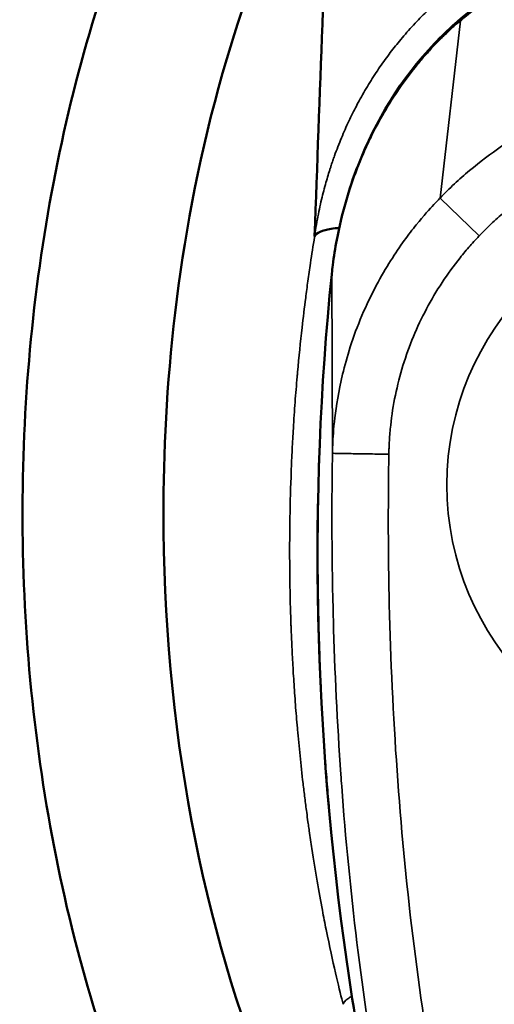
# Model space of a CAD drawing. Header units: inches. Extents: x 0 to 136, y 2 to 86.
# Tile 28 of 144: x 39.339 to 40.002, y 52.504 to 53.879. Entities that reach past the tile are written whole.
import ezdxf

# ---------------------------------------------------------------- set-up
doc = ezdxf.new("R2010")
doc.units = ezdxf.units.IN
doc.header["$LTSCALE"] = 4
doc.header["$MEASUREMENT"] = 0
doc.layers.add('Visible (ANSI)', color=7, linetype='Continuous', lineweight=50)
doc.layers.add('Visible Narrow (ANSI)', color=7, linetype='Continuous', lineweight=35)

msp = doc.modelspace()

# ---------------------------------------------------------------- linework, layer by layer
at = {"layer": 'Visible (ANSI)'}
for p, q in [((39.8601, 53.548), (39.8601, 53.548)), ((39.7234, 53.3463), (39.7234, 53.3463))]:
    msp.add_line(p, q, dxfattribs=at)
for points, knots in [([(39.6821, 54.3801), (39.6069, 54.2757), (39.4764, 54.0303), (39.3584, 53.5854), (39.3288, 53.1043), (39.3905, 52.6312), (39.5376, 52.2091), (39.714, 51.9416), (39.8347, 51.8249), (39.8712, 51.7944)], [-8.710474, -8.710474, -8.710474, -8.710474, -8.407062, -8.103651, -7.80024, -7.496829, -7.193418, -6.890007, -6.764514, -6.764514, -6.764514, -6.764514]), ([(39.768, 52.2195), (39.7373, 52.2736), (39.7086, 52.3331), (39.5873, 52.6353), (39.5359, 52.923), (39.5418, 53.3978), (39.564, 53.6092), (39.682, 54.0073), (39.7446, 54.1202), (39.7723, 54.1685)], [0.89752, 0.89752, 0.89752, 0.89752, 1.132262, 1.132262, 1.993995, 1.993995, 2.509347, 2.509347, 2.945789, 2.945789, 2.945789, 2.945789]), ([(39.951, 53.8778), (39.9871, 53.9081), (40.027, 53.935), (40.1293, 53.9869), (40.1958, 54.0075), (40.3222, 54.0222), (40.3836, 54.0192), (40.4978, 53.9952), (40.5523, 53.9745), (40.6378, 53.9275), (40.6717, 53.9039), (40.7027, 53.8778)], [0, 0, 0, 0, 0.367513, 0.367513, 0.882944, 0.882944, 1.3381, 1.3381, 1.774568, 1.774568, 2.090838, 2.090838, 2.090838, 2.090838]), ([(39.7745, 53.5241), (39.7745, 53.5243), (39.7745, 53.5245), (39.775, 53.5286), (39.7755, 53.5326), (39.7775, 53.5484), (39.7793, 53.5602), (39.7882, 53.6074), (39.7981, 53.6423), (39.8355, 53.7381), (39.8716, 53.7973), (39.9234, 53.8518), (39.9288, 53.8571), (39.937, 53.865), (39.9398, 53.8675), (39.944, 53.8714), (39.9454, 53.8726), (39.9475, 53.8745), (39.9483, 53.8752), (39.9497, 53.8764), (39.9504, 53.877), (39.9511, 53.8777)], [0.001011, 0.001011, 0.001011, 0.001011, 0.002469, 0.002469, 0.034075, 0.034075, 0.12893, 0.12893, 0.41445, 0.41445, 0.942005, 0.942005, 1.001002, 1.001002, 1.030564, 1.030564, 1.045352, 1.045352, 1.052747, 1.052747, 1.060141, 1.060141, 1.060141, 1.060141]), ([(39.7507, 53.5769), (39.7518, 53.5792), (39.7543, 53.5814), (39.7584, 53.5832), (39.7622, 53.585), (39.7673, 53.5864), (39.7738, 53.5874), (39.7771, 53.5879), (39.7809, 53.5883), (39.7849, 53.5886)], [0, 0, 0, 0, 0.3515914, 0.3515914, 0.3515914, 0.6722212, 0.6722212, 0.6722212, 0.8387694, 0.8387694, 0.8387694, 0.8387694]), ([(40.0387, 51.7509), (40.0025, 51.8139), (39.9724, 51.8811), (39.9206, 52.0162), (39.8987, 52.0847), (39.8422, 52.2887), (39.8151, 52.4262), (39.7496, 52.8839), (39.7422, 53.2089), (39.7744, 53.5236)], [0.000601, 0.000601, 0.000601, 0.000601, 0.561125, 0.561125, 1.114937, 1.114937, 2.198239, 2.198239, 4.71739, 4.71739, 4.71739, 4.71739])]:
    msp.add_open_spline(points, degree=3, knots=knots, dxfattribs=at)
for points in [[(39.7723, 54.1685), (39.765, 53.9715), (39.7578, 53.7744), (39.7505, 53.5774)], [(39.7507, 53.5768), (39.7506, 53.5767), (39.7505, 53.5769), (39.7505, 53.5774)], [(39.7744, 53.5236), (39.7744, 53.5236), (39.7744, 53.5237), (39.7744, 53.5237)]]:
    msp.add_open_spline(points, degree=3, dxfattribs=at)
at = {"layer": 'Visible Narrow (ANSI)'}
for p, q in [((39.9257, 53.6303), (39.9543, 53.8779)), ((39.9543, 53.878), (39.9543, 53.8779)), ((39.9258, 53.6303), (39.9806, 53.5777)), ((39.7507, 53.5769), (39.7505, 53.5758)), ((39.7755, 53.2738), (39.7746, 53.5244)), ((39.8028, 52.5159), (39.8028, 52.5159))]:
    msp.add_line(p, q, dxfattribs=at)
msp.add_arc((40.3268, 53.2296), 0.3915, 90, 270, dxfattribs=at)
for points, knots in [([(40.6994, 53.8779), (40.6993, 53.878), (40.6992, 53.8781), (40.699, 53.8782), (40.6988, 53.8783), (40.6987, 53.8784), (40.6985, 53.8786), (40.6984, 53.8787), (40.6983, 53.8788), (40.6982, 53.8789), (40.6973, 53.8796), (40.6957, 53.8809), (40.6946, 53.8819), (40.6941, 53.8823), (40.6937, 53.8826), (40.6933, 53.8829), (40.6929, 53.8832), (40.6925, 53.8835), (40.6922, 53.8838), (40.6914, 53.8844), (40.6906, 53.8851), (40.6897, 53.8858), (40.688, 53.8871), (40.6865, 53.8884), (40.6848, 53.8897), (40.6844, 53.89), (40.6839, 53.8904), (40.6834, 53.8908), (40.6823, 53.8917), (40.6811, 53.8926), (40.6799, 53.8935), (40.6766, 53.8961), (40.6733, 53.8985), (40.67, 53.901), (40.6677, 53.9027), (40.6655, 53.9043), (40.6632, 53.9059), (40.6621, 53.9067), (40.661, 53.9075), (40.6598, 53.9083), (40.6531, 53.9131), (40.6462, 53.9178), (40.6393, 53.9223), (40.6333, 53.9262), (40.6272, 53.93), (40.6211, 53.9337), (40.6201, 53.9343), (40.619, 53.9349), (40.618, 53.9355), (40.6108, 53.9398), (40.6036, 53.9439), (40.5962, 53.9478), (40.5898, 53.9513), (40.5832, 53.9547), (40.5765, 53.958), (40.5756, 53.9584), (40.5747, 53.9589), (40.5738, 53.9593), (40.5593, 53.9663), (40.5445, 53.9728), (40.5294, 53.9786), (40.5287, 53.9789), (40.5279, 53.9792), (40.5271, 53.9795), (40.5113, 53.9855), (40.4954, 53.9908), (40.4791, 53.9954), (40.4632, 54), (40.447, 54.0038), (40.4305, 54.0069), (40.4302, 54.007), (40.4298, 54.0071), (40.4294, 54.0071), (40.4129, 54.0102), (40.3962, 54.0126), (40.3793, 54.0142), (40.362, 54.0159), (40.3445, 54.0167), (40.3271, 54.0167), (40.2926, 54.0167), (40.2582, 54.0135), (40.2247, 54.0072), (40.2245, 54.0072), (40.2243, 54.0071), (40.2241, 54.0071), (40.2071, 54.0039), (40.1905, 54), (40.174, 53.9953), (40.1582, 53.9908), (40.1426, 53.9856), (40.1272, 53.9797), (40.1264, 53.9794), (40.1256, 53.9791), (40.1249, 53.9789), (40.1098, 53.973), (40.0949, 53.9666), (40.0805, 53.9596), (40.0654, 53.9523), (40.0508, 53.9444), (40.0364, 53.9359), (40.0353, 53.9353), (40.0343, 53.9347), (40.0333, 53.9341), (40.0199, 53.9261), (40.0067, 53.9174), (39.9939, 53.9084), (39.9929, 53.9076), (39.9918, 53.9069), (39.9907, 53.9061), (39.9838, 53.9011), (39.977, 53.896), (39.9703, 53.8908), (39.967, 53.8882), (39.9637, 53.8856), (39.9604, 53.8829), (39.96, 53.8825), (39.9595, 53.8822), (39.9591, 53.8818), (39.9583, 53.8812), (39.9575, 53.8805), (39.9567, 53.8799), (39.9563, 53.8795), (39.9559, 53.8792), (39.9555, 53.8789), (39.9551, 53.8786), (39.9547, 53.8782), (39.9543, 53.8779)], [0, 0, 0, 0, 0.001953, 0.001953, 0.001953, 0.00293, 0.00293, 0.00293, 0.003556, 0.003556, 0.003556, 0.007812, 0.007812, 0.007812, 0.009654, 0.009654, 0.009654, 0.011719, 0.011719, 0.011719, 0.015625, 0.015625, 0.015625, 0.023438, 0.023438, 0.023438, 0.025671, 0.025671, 0.025671, 0.03125, 0.03125, 0.03125, 0.046875, 0.046875, 0.046875, 0.057287, 0.057287, 0.057287, 0.0625, 0.0625, 0.0625, 0.09375, 0.09375, 0.09375, 0.120533, 0.120533, 0.120533, 0.125, 0.125, 0.125, 0.15625, 0.15625, 0.15625, 0.18376, 0.18376, 0.18376, 0.1875, 0.1875, 0.1875, 0.246995, 0.246995, 0.246995, 0.25, 0.25, 0.25, 0.3125, 0.3125, 0.3125, 0.373653, 0.373653, 0.373653, 0.375, 0.375, 0.375, 0.436673, 0.436673, 0.436673, 0.5, 0.5, 0.5, 0.625, 0.625, 0.625, 0.625757, 0.625757, 0.625757, 0.689311, 0.689311, 0.689311, 0.75, 0.75, 0.75, 0.752989, 0.752989, 0.752989, 0.8125, 0.8125, 0.8125, 0.875, 0.875, 0.875, 0.879472, 0.879472, 0.879472, 0.9375, 0.9375, 0.9375, 0.942393, 0.942393, 0.942393, 0.974061, 0.974061, 0.974061, 0.990024, 0.990024, 0.990024, 0.992188, 0.992188, 0.992188, 0.996094, 0.996094, 0.996094, 0.998047, 0.998047, 0.998047, 1, 1, 1, 1]), ([(39.7505, 53.5774), (39.7521, 53.5881), (39.7539, 53.5983), (39.7558, 53.6078), (39.7577, 53.6173), (39.7597, 53.6262), (39.7617, 53.6344), (39.7638, 53.6426), (39.7659, 53.6502), (39.7679, 53.6571), (39.7689, 53.6605), (39.7699, 53.6637), (39.7709, 53.6669), (39.7714, 53.6686), (39.7719, 53.6702), (39.7723, 53.6715), (39.7728, 53.6729), (39.7732, 53.674), (39.7738, 53.6759), (39.7744, 53.6777), (39.7752, 53.6802), (39.776, 53.6825), (39.7768, 53.6849), (39.7776, 53.687), (39.7783, 53.6891), (39.7799, 53.6934), (39.7815, 53.6977), (39.7831, 53.7019), (39.7864, 53.7103), (39.7897, 53.7184), (39.7931, 53.7261), (39.7965, 53.7338), (39.8, 53.7412), (39.8036, 53.7484), (39.8054, 53.7519), (39.8072, 53.7555), (39.8089, 53.7588), (39.8106, 53.7621), (39.8123, 53.7652), (39.8143, 53.7688), (39.8163, 53.7724), (39.8186, 53.7766), (39.8209, 53.7805), (39.8232, 53.7844), (39.8255, 53.7882), (39.8277, 53.7918), (39.8323, 53.7992), (39.837, 53.8064), (39.8418, 53.8134), (39.8466, 53.8204), (39.8515, 53.8271), (39.8563, 53.8334), (39.8611, 53.8397), (39.8657, 53.8455), (39.8711, 53.8519), (39.8764, 53.8583), (39.8826, 53.8653), (39.8887, 53.8719), (39.8948, 53.8784), (39.9007, 53.8845), (39.9068, 53.8903), (39.919, 53.9021), (39.9316, 53.913), (39.9442, 53.9229)], [0, 0, 0, 0, 0.0625, 0.0625, 0.0625, 0.125, 0.125, 0.125, 0.1875, 0.1875, 0.1875, 0.21875, 0.21875, 0.21875, 0.234375, 0.234375, 0.234375, 0.25, 0.25, 0.25, 0.265625, 0.265625, 0.265625, 0.28125, 0.28125, 0.28125, 0.3125, 0.3125, 0.3125, 0.375, 0.375, 0.375, 0.4375, 0.4375, 0.4375, 0.46875, 0.46875, 0.46875, 0.5, 0.5, 0.5, 0.53125, 0.53125, 0.53125, 0.5625, 0.5625, 0.5625, 0.625, 0.625, 0.625, 0.6875, 0.6875, 0.6875, 0.75, 0.75, 0.75, 0.8125, 0.8125, 0.8125, 0.875, 0.875, 0.875, 1, 1, 1, 1]), ([(39.9543, 53.878), (39.9538, 53.8775), (39.9528, 53.8767), (39.9518, 53.8758), (39.9503, 53.8746), (39.9484, 53.8728), (39.9467, 53.8714), (39.9451, 53.87), (39.938, 53.8635), (39.9312, 53.857), (39.9252, 53.8511), (39.9202, 53.8459), (39.9173, 53.843), (39.9108, 53.8359), (39.9034, 53.8276), (39.8899, 53.8118), (39.8713, 53.7873), (39.8502, 53.7549), (39.8334, 53.7241), (39.822, 53.7001), (39.8135, 53.6802), (39.8068, 53.6627), (39.8022, 53.6495), (39.7998, 53.6422), (39.7977, 53.6355), (39.7969, 53.6332), (39.7955, 53.6284), (39.7932, 53.6206), (39.7898, 53.6082), (39.7866, 53.595), (39.7844, 53.585), (39.7833, 53.5795), (39.7822, 53.5743), (39.782, 53.5731), (39.7814, 53.5699), (39.7804, 53.5649), (39.7793, 53.5582), (39.7781, 53.551), (39.7774, 53.5463), (39.7768, 53.5423), (39.7766, 53.5409), (39.7761, 53.5372), (39.7757, 53.5338), (39.7752, 53.5294), (39.7749, 53.5274), (39.7748, 53.5258), (39.7746, 53.5244)], [0, 0, 0, 0, 0.03125, 0.0625, 0.078125, 0.09375, 0.109375, 0.125, 0.15625, 0.1875, 0.21875, 0.234375, 0.25, 0.265625, 0.28125, 0.3125, 0.375, 0.4375, 0.5, 0.53125, 0.5625, 0.59375, 0.609375, 0.617188, 0.625, 0.632812, 0.640625, 0.65625, 0.6875, 0.71875, 0.734375, 0.742188, 0.75, 0.757812, 0.765625, 0.78125, 0.8125, 0.828125, 0.84375, 0.851562, 0.859375, 0.875, 0.90625, 0.921875, 0.9375, 1, 1, 1, 1]), ([(40.7279, 53.6303), (40.725, 53.6334), (40.7215, 53.6369), (40.718, 53.6403), (40.7146, 53.6436), (40.7113, 53.6468), (40.7079, 53.6499), (40.7011, 53.6562), (40.6941, 53.6624), (40.687, 53.6684), (40.6727, 53.6804), (40.658, 53.6915), (40.6428, 53.702), (40.6275, 53.7124), (40.6117, 53.7221), (40.5953, 53.731), (40.5789, 53.74), (40.5619, 53.7482), (40.5447, 53.7554), (40.5102, 53.77), (40.4751, 53.7808), (40.4387, 53.7882), (40.4024, 53.7956), (40.3648, 53.7994), (40.3275, 53.7994), (40.2902, 53.7995), (40.2531, 53.7958), (40.2166, 53.7885), (40.18, 53.7812), (40.144, 53.7701), (40.1097, 53.7557), (40.0925, 53.7485), (40.0757, 53.7404), (40.0594, 53.7316), (40.0431, 53.7227), (40.0272, 53.7131), (40.0118, 53.7026), (39.9964, 53.6921), (39.9814, 53.6807), (39.9669, 53.6686), (39.9597, 53.6625), (39.9526, 53.6563), (39.9458, 53.65), (39.9424, 53.6468), (39.9391, 53.6436), (39.9357, 53.6403), (39.9322, 53.6369), (39.9287, 53.6334), (39.9258, 53.6303)], [0.0000332, 0.0000332, 0.0000332, 0.0000332, 0.015625, 0.015625, 0.015625, 0.03125, 0.03125, 0.03125, 0.0625, 0.0625, 0.0625, 0.125, 0.125, 0.125, 0.1875, 0.1875, 0.1875, 0.25, 0.25, 0.25, 0.375, 0.375, 0.375, 0.5, 0.5, 0.5, 0.625, 0.625, 0.625, 0.75, 0.75, 0.75, 0.8125, 0.8125, 0.8125, 0.875, 0.875, 0.875, 0.9375, 0.9375, 0.9375, 0.96875, 0.96875, 0.96875, 0.984375, 0.984375, 0.984375, 0.999971, 0.999971, 0.999971, 0.999971]), ([(39.9806, 53.5777), (39.9808, 53.5779), (39.981, 53.5781), (39.9811, 53.5782), (39.9813, 53.5784), (39.9815, 53.5786), (39.9817, 53.5788), (39.9831, 53.5802), (39.9845, 53.5817), (39.9859, 53.5832), (39.9888, 53.5861), (39.9917, 53.5889), (39.9947, 53.5918), (40.0006, 53.5974), (40.0066, 53.603), (40.0128, 53.6083), (40.0191, 53.6137), (40.0254, 53.6189), (40.0319, 53.624), (40.0384, 53.629), (40.045, 53.6339), (40.0517, 53.6386), (40.0784, 53.6573), (40.1068, 53.6731), (40.1368, 53.6861), (40.1443, 53.6893), (40.1519, 53.6924), (40.1596, 53.6952), (40.1672, 53.6981), (40.1751, 53.7007), (40.1829, 53.7032), (40.1985, 53.7081), (40.2143, 53.7122), (40.2302, 53.7155), (40.262, 53.722), (40.2944, 53.7253), (40.3274, 53.7253), (40.3439, 53.7253), (40.3604, 53.7244), (40.3767, 53.7227), (40.3929, 53.721), (40.409, 53.7185), (40.4249, 53.7152), (40.4566, 53.7086), (40.4875, 53.6988), (40.5175, 53.6858), (40.5325, 53.6793), (40.5473, 53.672), (40.5615, 53.664), (40.5758, 53.656), (40.5895, 53.6474), (40.6028, 53.6381), (40.616, 53.6288), (40.6287, 53.6188), (40.641, 53.6082), (40.6471, 53.6029), (40.6531, 53.5974), (40.659, 53.5918), (40.662, 53.5889), (40.6649, 53.5861), (40.6677, 53.5832), (40.6692, 53.5817), (40.6706, 53.5802), (40.672, 53.5788), (40.6722, 53.5786), (40.6724, 53.5784), (40.6726, 53.5782), (40.6727, 53.5781), (40.6729, 53.5779), (40.673, 53.5777)], [0, 0, 0, 0, 0.000848, 0.000848, 0.000848, 0.001837, 0.001837, 0.001837, 0.009744, 0.009744, 0.009744, 0.025559, 0.025559, 0.025559, 0.057188, 0.057188, 0.057188, 0.088818, 0.088818, 0.088818, 0.120447, 0.120447, 0.120447, 0.246965, 0.246965, 0.246965, 0.278594, 0.278594, 0.278594, 0.310224, 0.310224, 0.310224, 0.373482, 0.373482, 0.373482, 0.5, 0.5, 0.5, 0.563259, 0.563259, 0.563259, 0.626518, 0.626518, 0.626518, 0.753033, 0.753033, 0.753033, 0.816294, 0.816294, 0.816294, 0.87955, 0.87955, 0.87955, 0.942808, 0.942808, 0.942808, 0.974438, 0.974438, 0.974438, 0.990256, 0.990256, 0.990256, 0.998163, 0.998163, 0.998163, 0.999151, 0.999151, 0.999151, 1, 1, 1, 1]), ([(39.9258, 53.6303), (39.9256, 53.6302), (39.9227, 53.6272), (39.917, 53.6211), (39.9113, 53.615), (39.903, 53.6057), (39.8926, 53.5929), (39.8822, 53.58), (39.8699, 53.5635), (39.8567, 53.5427), (39.8501, 53.5323), (39.8434, 53.5208), (39.8366, 53.508), (39.8297, 53.4951), (39.8229, 53.4808), (39.8167, 53.4662), (39.8105, 53.4516), (39.8049, 53.4366), (39.8004, 53.4227), (39.796, 53.4088), (39.7925, 53.396), (39.7896, 53.3841), (39.7839, 53.3602), (39.7807, 53.3399), (39.7788, 53.3235), (39.7769, 53.3071), (39.7762, 53.2947), (39.7759, 53.2864), (39.7755, 53.2781), (39.7755, 53.2739), (39.7755, 53.2738)], [0, 0, 0, 0, 0.125, 0.125, 0.125, 0.25, 0.25, 0.25, 0.375, 0.375, 0.375, 0.4375, 0.4375, 0.4375, 0.5, 0.5, 0.5, 0.5625, 0.5625, 0.5625, 0.625, 0.625, 0.625, 0.75, 0.75, 0.75, 0.875, 0.875, 0.875, 0.9999999, 0.9999999, 0.9999999, 0.9999999]), ([(39.7903, 52.5044), (39.7879, 52.5138), (39.7848, 52.5265), (39.7811, 52.5424), (39.7774, 52.5583), (39.7731, 52.5774), (39.7685, 52.5997), (39.7679, 52.6028), (39.7673, 52.6059), (39.7666, 52.609), (39.7649, 52.6175), (39.7632, 52.6264), (39.7614, 52.6357), (39.759, 52.6484), (39.7566, 52.662), (39.7541, 52.6764), (39.7516, 52.6908), (39.7491, 52.7059), (39.7467, 52.7219), (39.7455, 52.7299), (39.7443, 52.7381), (39.7431, 52.7464), (39.7429, 52.7478), (39.7427, 52.7492), (39.7425, 52.7506), (39.7421, 52.7534), (39.7417, 52.7562), (39.7413, 52.7591), (39.7407, 52.7635), (39.7401, 52.7681), (39.7395, 52.772), (39.739, 52.7759), (39.7386, 52.7791), (39.7382, 52.7824), (39.7378, 52.7857), (39.7373, 52.7892), (39.7369, 52.7927), (39.736, 52.7995), (39.7352, 52.8062), (39.7344, 52.8128), (39.7329, 52.826), (39.7315, 52.8389), (39.7302, 52.8515), (39.7289, 52.864), (39.7278, 52.8762), (39.7267, 52.8881), (39.7266, 52.8888), (39.7266, 52.8895), (39.7265, 52.8902), (39.7255, 52.9013), (39.7246, 52.9121), (39.7238, 52.9226), (39.723, 52.9338), (39.7222, 52.9446), (39.7216, 52.955), (39.7209, 52.9655), (39.7203, 52.9756), (39.7198, 52.9854), (39.7192, 52.9953), (39.7188, 53.0048), (39.7184, 53.0138), (39.7182, 53.0183), (39.718, 53.0228), (39.7178, 53.0273), (39.7178, 53.0295), (39.7177, 53.0318), (39.7176, 53.0338), (39.7175, 53.0358), (39.7175, 53.0375), (39.7174, 53.0402), (39.7173, 53.0428), (39.7172, 53.0464), (39.7171, 53.0497), (39.717, 53.053), (39.7169, 53.056), (39.7168, 53.0591), (39.7166, 53.0653), (39.7165, 53.0715), (39.7163, 53.0777), (39.7161, 53.0901), (39.7159, 53.1022), (39.7158, 53.1142), (39.7157, 53.1261), (39.7157, 53.1379), (39.7157, 53.1494), (39.7157, 53.1509), (39.7158, 53.1525), (39.7158, 53.154), (39.7158, 53.164), (39.7159, 53.1738), (39.7161, 53.1835), (39.7164, 53.2059), (39.7171, 53.2276), (39.7179, 53.2483), (39.7183, 53.2587), (39.7187, 53.2689), (39.7192, 53.2791), (39.7195, 53.2842), (39.7198, 53.2893), (39.72, 53.294), (39.7203, 53.2988), (39.7206, 53.3032), (39.7209, 53.3087), (39.7212, 53.3142), (39.7216, 53.3208), (39.7221, 53.3271), (39.7225, 53.3333), (39.7229, 53.3392), (39.7233, 53.3452), (39.7242, 53.3571), (39.7252, 53.369), (39.7262, 53.3808), (39.7264, 53.383), (39.7266, 53.3851), (39.7268, 53.3873), (39.7287, 53.4085), (39.7308, 53.4291), (39.7331, 53.4493), (39.7346, 53.4634), (39.7363, 53.4772), (39.7381, 53.4908), (39.7391, 53.4987), (39.7401, 53.5066), (39.7412, 53.5143), (39.7424, 53.5227), (39.7436, 53.531), (39.7448, 53.5392), (39.7466, 53.5516), (39.7485, 53.5638), (39.7505, 53.5758)], [0, 0, 0, 0, 0.0625, 0.0625, 0.0625, 0.125, 0.125, 0.125, 0.133538, 0.133538, 0.133538, 0.15625, 0.15625, 0.15625, 0.1875, 0.1875, 0.1875, 0.21875, 0.21875, 0.21875, 0.234375, 0.234375, 0.234375, 0.237026, 0.237026, 0.237026, 0.242188, 0.242188, 0.242188, 0.25, 0.25, 0.25, 0.257812, 0.257812, 0.257812, 0.265625, 0.265625, 0.265625, 0.28125, 0.28125, 0.28125, 0.3125, 0.3125, 0.3125, 0.34375, 0.34375, 0.34375, 0.345616, 0.345616, 0.345616, 0.375, 0.375, 0.375, 0.40625, 0.40625, 0.40625, 0.4375, 0.4375, 0.4375, 0.46875, 0.46875, 0.46875, 0.484375, 0.484375, 0.484375, 0.492188, 0.492188, 0.492188, 0.5, 0.5, 0.5, 0.507812, 0.507812, 0.507812, 0.515625, 0.515625, 0.515625, 0.53125, 0.53125, 0.53125, 0.5625, 0.5625, 0.5625, 0.59375, 0.59375, 0.59375, 0.597885, 0.597885, 0.597885, 0.625, 0.625, 0.625, 0.6875, 0.6875, 0.6875, 0.71875, 0.71875, 0.71875, 0.734375, 0.734375, 0.734375, 0.75, 0.75, 0.75, 0.765625, 0.765625, 0.765625, 0.78125, 0.78125, 0.78125, 0.8125, 0.8125, 0.8125, 0.818315, 0.818315, 0.818315, 0.875, 0.875, 0.875, 0.914494, 0.914494, 0.914494, 0.9375, 0.9375, 0.9375, 0.962391, 0.962391, 0.962391, 1, 1, 1, 1]), ([(39.8542, 53.2724), (39.8542, 53.2727), (39.8542, 53.2729), (39.8542, 53.2731), (39.8543, 53.274), (39.8543, 53.2749), (39.8543, 53.2758), (39.8543, 53.2775), (39.8544, 53.2793), (39.8545, 53.2811), (39.8546, 53.2847), (39.8548, 53.2882), (39.855, 53.2918), (39.8554, 53.2989), (39.856, 53.306), (39.8568, 53.313), (39.8583, 53.3271), (39.8605, 53.3411), (39.8634, 53.355), (39.8663, 53.3689), (39.8698, 53.3827), (39.874, 53.3963), (39.8782, 53.41), (39.8831, 53.4235), (39.8885, 53.4367), (39.894, 53.4499), (39.9001, 53.4628), (39.9068, 53.4754), (39.9135, 53.488), (39.9208, 53.5004), (39.9286, 53.5123), (39.9365, 53.5243), (39.9448, 53.5358), (39.9538, 53.547), (39.9582, 53.5526), (39.9628, 53.5581), (39.9676, 53.5635), (39.9699, 53.5661), (39.9723, 53.5688), (39.9748, 53.5714), (39.976, 53.5728), (39.9772, 53.5741), (39.9784, 53.5754), (39.979, 53.576), (39.9796, 53.5767), (39.9803, 53.5773), (39.9804, 53.5775), (39.9805, 53.5776), (39.9806, 53.5777)], [0, 0, 0, 0, 0.0018574, 0.0018574, 0.0018574, 0.0097655, 0.0097655, 0.0097655, 0.0255815, 0.0255815, 0.0255815, 0.0572136, 0.0572136, 0.0572136, 0.1204778, 0.1204778, 0.1204778, 0.2470061, 0.2470061, 0.2470061, 0.3735345, 0.3735345, 0.3735345, 0.5000628, 0.5000628, 0.5000628, 0.6265911, 0.6265911, 0.6265911, 0.7531195, 0.7531195, 0.7531195, 0.8796478, 0.8796478, 0.8796478, 0.942912, 0.942912, 0.942912, 0.9745441, 0.9745441, 0.9745441, 0.9903601, 0.9903601, 0.9903601, 0.9982681, 0.9982681, 0.9982681, 0.9999575, 0.9999575, 0.9999575, 0.9999575]), ([(39.7746, 53.5244), (39.7741, 53.5191), (39.7735, 53.5137), (39.773, 53.5082), (39.7727, 53.5054), (39.7724, 53.5027), (39.7722, 53.5), (39.7721, 53.4987), (39.7719, 53.4973), (39.7718, 53.4959), (39.7717, 53.4944), (39.7715, 53.4928), (39.7714, 53.4918), (39.7713, 53.4907), (39.7713, 53.4902), (39.7712, 53.4894), (39.7711, 53.4886), (39.771, 53.4876), (39.7709, 53.4865), (39.7707, 53.4844), (39.7705, 53.4821), (39.7703, 53.4794), (39.77, 53.4766), (39.7697, 53.4735), (39.7695, 53.4702), (39.7693, 53.4685), (39.7692, 53.4668), (39.769, 53.4649), (39.7688, 53.4629), (39.7686, 53.4607), (39.7685, 53.459), (39.7684, 53.4573), (39.7683, 53.4562), (39.7682, 53.455), (39.7681, 53.4537), (39.7679, 53.4523), (39.7678, 53.451), (39.7676, 53.4482), (39.7674, 53.4455), (39.7672, 53.4429), (39.7667, 53.4375), (39.7663, 53.4321), (39.7659, 53.4266), (39.7651, 53.4155), (39.7643, 53.4042), (39.7636, 53.3934), (39.7628, 53.3825), (39.7622, 53.3721), (39.7616, 53.3615), (39.761, 53.3508), (39.7604, 53.3398), (39.7599, 53.3289), (39.7593, 53.3179), (39.7588, 53.307), (39.7584, 53.2956), (39.7579, 53.2842), (39.7575, 53.2724), (39.7572, 53.2616), (39.7568, 53.2507), (39.7566, 53.241), (39.7563, 53.2308), (39.7561, 53.2206), (39.7559, 53.2099), (39.7557, 53.1993), (39.7554, 53.1779), (39.7552, 53.1563), (39.7552, 53.1342), (39.7552, 53.1121), (39.7554, 53.0895), (39.7558, 53.0663), (39.756, 53.0547), (39.7563, 53.043), (39.7566, 53.0314), (39.7567, 53.0255), (39.7569, 53.0197), (39.7571, 53.0136), (39.7573, 53.0076), (39.7575, 53.0013), (39.7577, 52.9957), (39.7579, 52.9902), (39.758, 52.9855), (39.7582, 52.9805), (39.7584, 52.9755), (39.7586, 52.9703), (39.7588, 52.965), (39.7593, 52.9546), (39.7598, 52.9441), (39.7603, 52.9335), (39.7613, 52.9123), (39.7626, 52.8904), (39.7641, 52.8679), (39.7648, 52.8567), (39.7656, 52.8454), (39.7664, 52.8339), (39.7673, 52.8224), (39.7682, 52.8108), (39.7692, 52.799), (39.7701, 52.7873), (39.7712, 52.7755), (39.7723, 52.7634), (39.7728, 52.7573), (39.7734, 52.7513), (39.774, 52.7453), (39.7743, 52.7423), (39.7745, 52.7393), (39.7749, 52.7361), (39.7752, 52.733), (39.7755, 52.7296), (39.7758, 52.7269), (39.776, 52.7243), (39.7762, 52.7224), (39.7764, 52.7203), (39.7767, 52.7182), (39.7769, 52.7159), (39.7771, 52.7136), (39.7776, 52.7089), (39.7781, 52.7044), (39.7786, 52.6997), (39.7796, 52.6904), (39.7807, 52.6806), (39.7818, 52.6706), (39.783, 52.6606), (39.7842, 52.6503), (39.7855, 52.6397), (39.7868, 52.6291), (39.7882, 52.6181), (39.7897, 52.6069), (39.7926, 52.5844), (39.7959, 52.5608), (39.7997, 52.5359), (39.8016, 52.5234), (39.8036, 52.5106), (39.8056, 52.4977), (39.8067, 52.4913), (39.8077, 52.4848), (39.8089, 52.478), (39.81, 52.4712), (39.8112, 52.464), (39.8123, 52.4578), (39.8134, 52.4516), (39.8143, 52.4464), (39.8153, 52.4409), (39.8162, 52.4355), (39.8173, 52.4298), (39.8183, 52.4241), (39.8204, 52.4128), (39.8225, 52.4016), (39.8246, 52.3905), (39.8268, 52.3793), (39.829, 52.368), (39.8313, 52.357), (39.8335, 52.3459), (39.8358, 52.335), (39.8382, 52.3236), (39.8406, 52.3123), (39.8432, 52.3005), (39.8458, 52.289), (39.8484, 52.2775), (39.851, 52.2663), (39.8537, 52.2552), (39.8563, 52.2441), (39.859, 52.233), (39.8617, 52.2222), (39.8631, 52.2168), (39.8644, 52.2115), (39.8658, 52.2061), (39.8665, 52.2034), (39.8672, 52.2006), (39.8679, 52.1981), (39.8685, 52.1955), (39.8691, 52.1931), (39.8699, 52.1901), (39.8707, 52.1871), (39.8717, 52.1835), (39.8726, 52.1801), (39.8735, 52.1766), (39.8744, 52.1734), (39.8753, 52.1701), (39.877, 52.1636), (39.8788, 52.157), (39.8806, 52.1506), (39.8842, 52.1377), (39.8878, 52.1252), (39.8914, 52.113), (39.8986, 52.0886), (39.9058, 52.0654), (39.913, 52.0435), (39.9166, 52.0326), (39.9201, 52.0219), (39.9237, 52.0116), (39.9272, 52.0013), (39.9308, 51.9914), (39.9343, 51.9816), (39.9378, 51.9719), (39.9413, 51.9625), (39.9447, 51.9535), (39.9465, 51.949), (39.9481, 51.9446), (39.9499, 51.9401), (39.9508, 51.9378), (39.9517, 51.9355), (39.9525, 51.9335), (39.9532, 51.9315), (39.9539, 51.9298), (39.955, 51.9271), (39.9561, 51.9244), (39.9576, 51.9206), (39.959, 51.9172), (39.9604, 51.9137), (39.9617, 51.9106), (39.963, 51.9074), (39.9656, 51.901), (39.9683, 51.8945), (39.971, 51.8882), (39.9764, 51.8755), (39.9818, 51.8633), (39.9873, 51.8515), (39.9927, 51.8396), (39.9981, 51.8281), (40.0036, 51.817), (40.0091, 51.8059), (40.0146, 51.7951), (40.0201, 51.7847), (40.0256, 51.7743), (40.0311, 51.7643), (40.0366, 51.7546), (40.0373, 51.7533), (40.0381, 51.752), (40.0388, 51.7507)], [0, 0, 0, 0, 0.0039062, 0.0039062, 0.0039062, 0.0058594, 0.0058594, 0.0058594, 0.0068359, 0.0068359, 0.0068359, 0.0078125, 0.0078125, 0.0078125, 0.0087891, 0.0087891, 0.0087891, 0.0097656, 0.0097656, 0.0097656, 0.0117188, 0.0117188, 0.0117188, 0.0136719, 0.0136719, 0.0136719, 0.0146484, 0.0146484, 0.0146484, 0.015625, 0.015625, 0.015625, 0.0166016, 0.0166016, 0.0166016, 0.0175781, 0.0175781, 0.0175781, 0.0195312, 0.0195312, 0.0195312, 0.0234375, 0.0234375, 0.0234375, 0.03125, 0.03125, 0.03125, 0.0390625, 0.0390625, 0.0390625, 0.046875, 0.046875, 0.046875, 0.0546875, 0.0546875, 0.0546875, 0.0625, 0.0625, 0.0625, 0.0703125, 0.0703125, 0.0703125, 0.078125, 0.078125, 0.078125, 0.09375, 0.09375, 0.09375, 0.109375, 0.109375, 0.109375, 0.1171875, 0.1171875, 0.1171875, 0.1210938, 0.1210938, 0.1210938, 0.125, 0.125, 0.125, 0.1289062, 0.1289062, 0.1289062, 0.1328125, 0.1328125, 0.1328125, 0.140625, 0.140625, 0.140625, 0.15625, 0.15625, 0.15625, 0.1640625, 0.1640625, 0.1640625, 0.171875, 0.171875, 0.171875, 0.1796875, 0.1796875, 0.1796875, 0.1835938, 0.1835938, 0.1835938, 0.1855469, 0.1855469, 0.1855469, 0.1875, 0.1875, 0.1875, 0.1894531, 0.1894531, 0.1894531, 0.1914062, 0.1914062, 0.1914062, 0.1953125, 0.1953125, 0.1953125, 0.203125, 0.203125, 0.203125, 0.2109375, 0.2109375, 0.2109375, 0.21875, 0.21875, 0.21875, 0.234375, 0.234375, 0.234375, 0.2421875, 0.2421875, 0.2421875, 0.2460938, 0.2460938, 0.2460938, 0.25, 0.25, 0.25, 0.2539062, 0.2539062, 0.2539062, 0.2578125, 0.2578125, 0.2578125, 0.265625, 0.265625, 0.265625, 0.2734375, 0.2734375, 0.2734375, 0.28125, 0.28125, 0.28125, 0.2890625, 0.2890625, 0.2890625, 0.296875, 0.296875, 0.296875, 0.3046875, 0.3046875, 0.3046875, 0.3085938, 0.3085938, 0.3085938, 0.3105469, 0.3105469, 0.3105469, 0.3125, 0.3125, 0.3125, 0.3144531, 0.3144531, 0.3144531, 0.3164062, 0.3164062, 0.3164062, 0.3203125, 0.3203125, 0.3203125, 0.328125, 0.328125, 0.328125, 0.34375, 0.34375, 0.34375, 0.3515625, 0.3515625, 0.3515625, 0.359375, 0.359375, 0.359375, 0.3671875, 0.3671875, 0.3671875, 0.3710938, 0.3710938, 0.3710938, 0.3730469, 0.3730469, 0.3730469, 0.375, 0.375, 0.375, 0.3769531, 0.3769531, 0.3769531, 0.3789062, 0.3789062, 0.3789062, 0.3828125, 0.3828125, 0.3828125, 0.390625, 0.390625, 0.390625, 0.3984375, 0.3984375, 0.3984375, 0.40625, 0.40625, 0.40625, 0.4140625, 0.4140625, 0.4140625, 0.4151176, 0.4151176, 0.4151176, 0.4151176]), ([(39.7755, 53.2738), (39.7755, 53.2714), (39.7754, 53.2691), (39.7754, 53.2667), (39.7752, 53.2569), (39.7751, 53.247), (39.775, 53.2372), (39.7748, 53.2176), (39.7747, 53.1979), (39.7748, 53.1783), (39.7748, 53.1391), (39.7753, 53.0999), (39.7763, 53.0606), (39.7764, 53.0541), (39.7766, 53.0476), (39.7768, 53.0411), (39.7787, 52.969), (39.7822, 52.8972), (39.7872, 52.8255), (39.7876, 52.8199), (39.788, 52.8143), (39.7884, 52.8088), (39.7938, 52.736), (39.8008, 52.6633), (39.8097, 52.5905), (39.8103, 52.5859), (39.8108, 52.5813), (39.8114, 52.5766), (39.8207, 52.5029), (39.8318, 52.4292), (39.8454, 52.3558), (39.846, 52.3521), (39.8467, 52.3485), (39.8474, 52.3448), (39.8546, 52.3062), (39.8625, 52.2678), (39.8712, 52.2294), (39.8792, 52.1937), (39.8879, 52.1582), (39.8974, 52.1227), (39.8981, 52.12), (39.8989, 52.1172), (39.8996, 52.1145), (39.9093, 52.0786), (39.9198, 52.0428), (39.9314, 52.0072), (39.9321, 52.0049), (39.9329, 52.0026), (39.9336, 52.0004), (39.9454, 51.9643), (39.9583, 51.9283), (39.9725, 51.8927), (39.9733, 51.8909), (39.974, 51.8891), (39.9747, 51.8873), (39.9892, 51.8513), (40.0052, 51.8156), (40.0233, 51.7803), (40.0239, 51.779), (40.0246, 51.7776), (40.0253, 51.7763), (40.0321, 51.7631), (40.0392, 51.75), (40.0468, 51.7369)], [0.0000003, 0.0000003, 0.0000003, 0.0000003, 0.0019141, 0.0019141, 0.0019141, 0.0098229, 0.0098229, 0.0098229, 0.0256457, 0.0256457, 0.0256457, 0.0572664, 0.0572664, 0.0572664, 0.0625, 0.0625, 0.0625, 0.120503, 0.120503, 0.120503, 0.125, 0.125, 0.125, 0.1837556, 0.1837556, 0.1837556, 0.1875, 0.1875, 0.1875, 0.2470046, 0.2470046, 0.2470046, 0.25, 0.25, 0.25, 0.28125, 0.28125, 0.28125, 0.3102524, 0.3102524, 0.3102524, 0.3125, 0.3125, 0.3125, 0.3418781, 0.3418781, 0.3418781, 0.34375, 0.34375, 0.34375, 0.3735018, 0.3735018, 0.3735018, 0.375, 0.375, 0.375, 0.405127, 0.405127, 0.405127, 0.40625, 0.40625, 0.40625, 0.4175067, 0.4175067, 0.4175067, 0.4175067]), ([(39.7755, 53.2738), (39.7756, 53.2738), (39.7773, 53.2738), (39.7818, 53.2737), (39.7844, 53.2736), (39.7879, 53.2736), (39.7926, 53.2735), (39.7945, 53.2735), (39.7966, 53.2734), (39.7989, 53.2734), (39.8057, 53.2733), (39.8143, 53.2731), (39.8243, 53.273), (39.8333, 53.2728), (39.8435, 53.2726), (39.8542, 53.2724)], [0, 0, 0, 0, 0.317423, 0.317423, 0.317423, 0.5, 0.5, 0.5, 0.575555, 0.575555, 0.575555, 0.799522, 0.799522, 0.799522, 1, 1, 1, 1]), ([(40.7995, 53.2724), (40.7995, 53.2702), (40.7995, 53.2679), (40.7997, 53.256), (40.7998, 53.2464), (40.8001, 53.2178), (40.8002, 53.1986), (40.8002, 53.1413), (40.7997, 53.103), (40.7971, 52.9885), (40.7936, 52.9124), (40.7832, 52.7606), (40.7762, 52.685), (40.7582, 52.5343), (40.7472, 52.4592), (40.7203, 52.3097), (40.7045, 52.2353), (40.6757, 52.1244), (40.6652, 52.0875), (40.6422, 52.0141), (40.6297, 51.9777), (40.6022, 51.9061), (40.5872, 51.8709), (40.5538, 51.8021), (40.5354, 51.7685), (40.5035, 51.7201), (40.4921, 51.7042), (40.4678, 51.6742), (40.4548, 51.6599), (40.4336, 51.6402), (40.4261, 51.6338), (40.4106, 51.6221), (40.4025, 51.6167), (40.3857, 51.6071), (40.3768, 51.603), (40.3583, 51.5965), (40.3489, 51.5942), (40.3344, 51.5926), (40.3295, 51.5924), (40.3197, 51.5926), (40.3148, 51.593), (40.3051, 51.5944), (40.3003, 51.5955), (40.2909, 51.598), (40.2862, 51.5996), (40.2726, 51.6049), (40.2639, 51.6092), (40.2471, 51.6193), (40.2392, 51.6249), (40.2164, 51.6428), (40.2025, 51.6563), (40.1765, 51.6852), (40.1644, 51.7005), (40.1419, 51.7322), (40.1313, 51.7486), (40.1115, 51.782), (40.1022, 51.799), (40.0757, 51.8506), (40.06, 51.886), (40.0312, 51.9579), (40.0181, 51.9946), (39.9942, 52.0683), (39.9833, 52.1055), (39.9532, 52.218), (39.9366, 52.2938), (39.9085, 52.4463), (39.897, 52.5232), (39.8783, 52.6769), (39.8711, 52.7539), (39.8603, 52.908), (39.8567, 52.9852), (39.854, 53.1011), (39.8535, 53.1397), (39.8535, 53.1977), (39.8536, 53.2171), (39.8538, 53.2461), (39.854, 53.2558), (39.8542, 53.2678), (39.8542, 53.2701), (39.8542, 53.2724)], [0, 0, 0, 0, 0.0019, 0.0019, 0.009806, 0.009806, 0.025619, 0.025619, 0.057244, 0.057244, 0.120495, 0.120495, 0.183746, 0.183746, 0.246997, 0.246997, 0.310248, 0.310248, 0.341873, 0.341873, 0.373498, 0.373498, 0.405124, 0.405124, 0.436749, 0.436749, 0.452562, 0.452562, 0.468375, 0.468375, 0.476281, 0.476281, 0.484187, 0.484187, 0.492094, 0.492094, 0.5, 0.5, 0.503953, 0.503953, 0.507906, 0.507906, 0.511859, 0.511859, 0.515813, 0.515813, 0.523719, 0.523719, 0.531625, 0.531625, 0.547438, 0.547438, 0.563251, 0.563251, 0.579063, 0.579063, 0.594876, 0.594876, 0.626502, 0.626502, 0.658127, 0.658127, 0.689752, 0.689752, 0.753003, 0.753003, 0.816254, 0.816254, 0.879505, 0.879505, 0.942756, 0.942756, 0.974381, 0.974381, 0.990194, 0.990194, 0.9981, 0.9981, 1, 1, 1, 1]), ([(39.8026, 52.5158), (39.8004, 52.5145), (39.7985, 52.5133), (39.7969, 52.5121), (39.7929, 52.5092), (39.7906, 52.5066), (39.7903, 52.5044)], [0.3706601, 0.3706601, 0.3706601, 0.3706601, 0.5522566, 0.5522566, 0.5522566, 0.9999999, 0.9999999, 0.9999999, 0.9999999])]:
    msp.add_open_spline(points, degree=3, knots=knots, dxfattribs=at)
for points in [[(39.951, 53.8777), (39.9517, 53.8783), (39.9528, 53.8784), (39.9543, 53.878)], [(39.7744, 53.5237), (39.7745, 53.524), (39.7745, 53.5242), (39.7746, 53.5244)]]:
    msp.add_open_spline(points, degree=3, dxfattribs=at)

doc.saveas('drawing.dxf')
